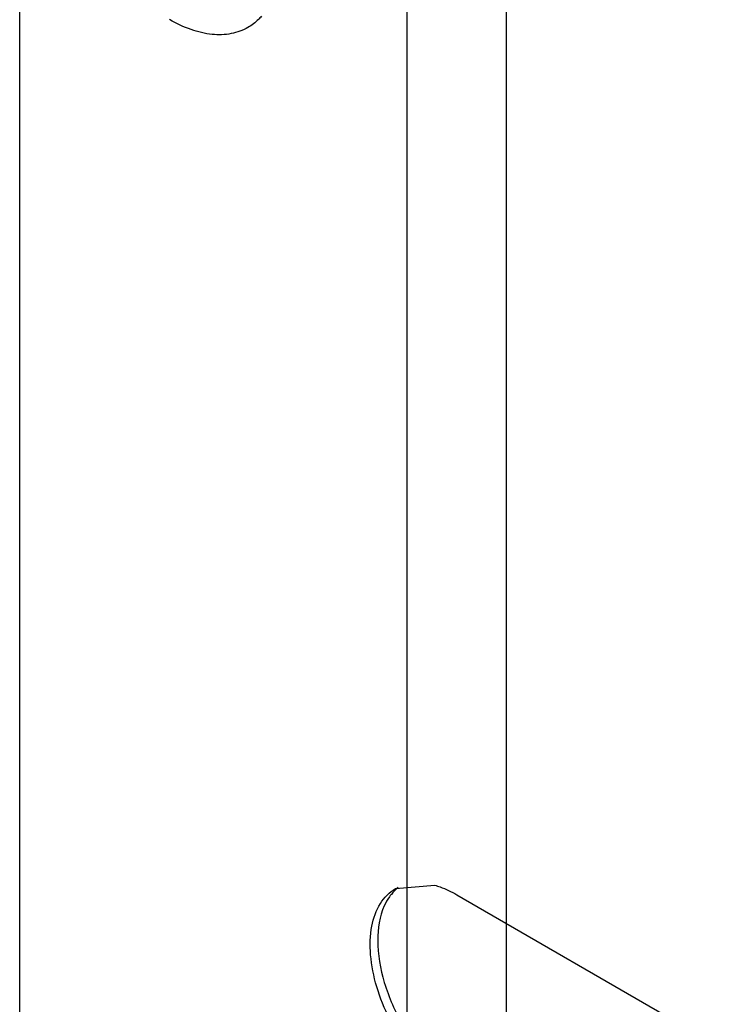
# Model space of a CAD drawing. Header units: millimetres. Extents: x 60 to 337, y 43 to 512.
# Tile 10 of 73: x 72 to 92, y 246 to 273. Entities that reach past the tile are written whole.
import ezdxf

# ---------------------------------------------------------------- set-up
doc = ezdxf.new("R2010")
doc.units = ezdxf.units.MM
doc.header["$LTSCALE"] = 36.045028
doc.layers.get('0').update_dxf_attribs({"linetype": 'CONTINUOUS'})

msp = doc.modelspace()

# ---------------------------------------------------------------- linework, layer by layer
at = {"color": 7, "linetype": 'CONTINUOUS'}
for p, q in [((82.916, 411.997), (82.916, 200.319)), ((85.744, 198.686), (85.744, 292.829)), ((71.956, 110.953), (71.956, 275.932)), ((82.598, 248.88), (83.706, 248.976)), ((84.33, 248.709), (169.183, 199.72))]:
    msp.add_line(p, q, dxfattribs=at)
for points, knots in [([(78.42, 273.263), (78.274, 273.178), (77.937, 273.056), (77.378, 273.042), (76.781, 273.186), (76.393, 273.37), (76.198, 273.483)], [0, 0, 0, 0, 0.217784, 0.450912, 0.710298, 1, 1, 1, 1]), ([(78.802, 273.577), (78.774, 273.545), (78.66, 273.426), (78.527, 273.324), (78.42, 273.263)], [0, 0, 0, 0, 0.254248, 1, 1, 1, 1]), ([(83.706, 248.976), (83.758, 248.962), (83.974, 248.894), (84.18, 248.795), (84.33, 248.709)], [0, 0, 0, 0, 0.236914, 1, 1, 1, 1]), ([(84.33, 243.052), (84.074, 243.2), (83.576, 243.583), (82.939, 244.308), (82.414, 245.161), (82.046, 246.072), (81.863, 246.969), (81.882, 247.784), (82.111, 248.46), (82.425, 248.78), (82.598, 248.88)], [0, 0, 0, 0, 0.128818, 0.270595, 0.417903, 0.562407, 0.696217, 0.813605, 0.913075, 1, 1, 1, 1]), ([(82.423, 248.645), (82.368, 248.567), (82.157, 248.191), (82.093, 247.749), (82.093, 247.417)], [0, 0, 0, 0, 0.224427, 1, 1, 1, 1]), ([(82.671, 248.909), (82.601, 248.853), (82.514, 248.767), (82.441, 248.67), (82.423, 248.645)], [0, 0, 0, 0, 0.744088, 1, 1, 1, 1]), ([(82.093, 247.417), (82.093, 247.015), (82.243, 246.169), (82.769, 244.979), (83.536, 243.929), (84.195, 243.375), (84.542, 243.174)], [0, 0, 0, 0, 0.237254, 0.500001, 0.762748, 1, 1, 1, 1])]:
    msp.add_open_spline(points, degree=3, knots=knots, dxfattribs=at)

doc.saveas('drawing.dxf')
